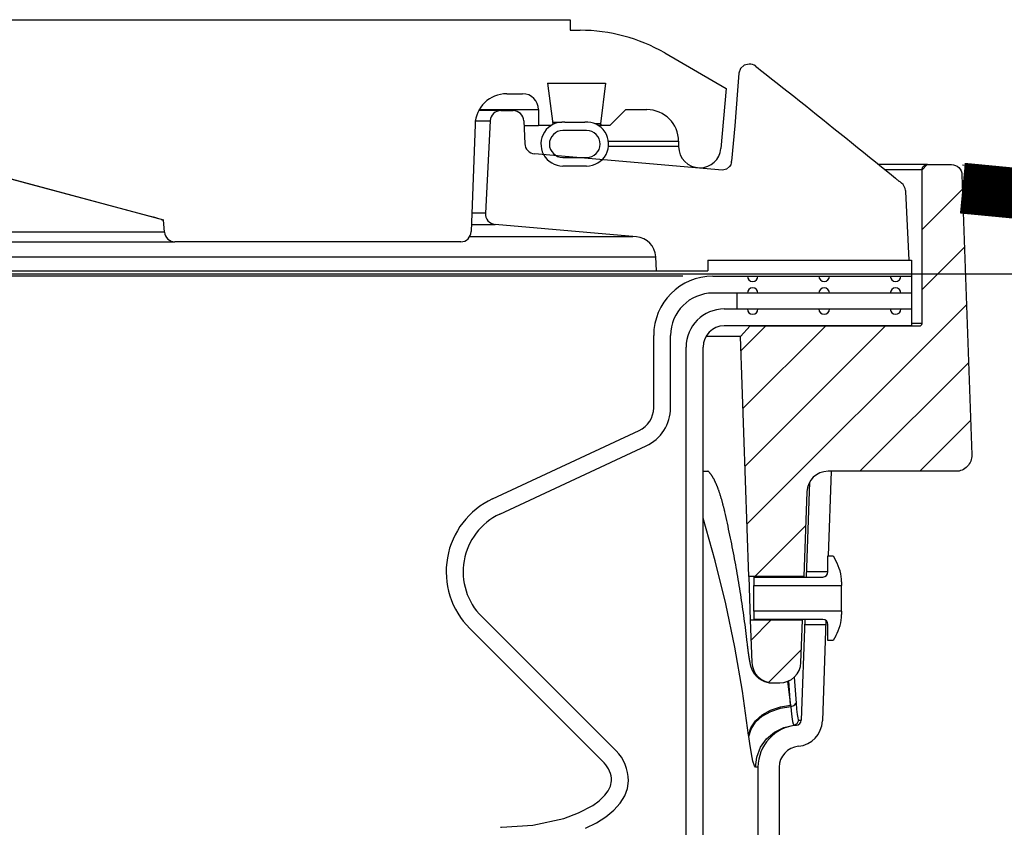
# Model space of a CAD drawing. Extents: x -169 to 2224, y 0 to 2796.
# Tile 220 of 256: x 1601.87 to 1607.68, y 416.74 to 421.51. Entities that reach past the tile are written whole.
import ezdxf

# ---------------------------------------------------------------- set-up
doc = ezdxf.new("R2010")
doc.units = 0
doc.header["$MEASUREMENT"] = 0
for name, color, linetype in [('CONCRETE-HATCH', 2, 'CONTINUOUS'), ('SPILL-BUCKET', 1, 'CONTINUOUS'), ('TANK-SLAB', 6, 'CONTINUOUS')]:
    doc.layers.add(name, color=color, linetype=linetype)
doc.layers.add('FREEZE-LINES', color=8, linetype='CONTINUOUS', plot=False)
pattern_1 = [(45, (7937.73637, -880.64004), (-0.176776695, 0.176776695), [])]

msp = doc.modelspace()

# ---------------------------------------------------------------- hatches: boundary and pattern name
at = {"layer": 'CONCRETE-HATCH'}
h = msp.add_hatch(dxfattribs=at)
h.set_pattern_fill('AR-CONC', color=256, scale=2.67, style=0)
h.set_pattern_definition([(50, (1683.037, 417.641), (19.151, -1.6755), [2.0025, -22.0275]), (355, (1683.037, 417.64), (-3.7047, 20.0835), [1.602, -17.622]), (100.451, (1684.633, 417.501), (15.446, 18.408), [1.702, -18.7205]), (46.184, (1683.037, 422.98), (28.495, -4.4194), [3.004, -33.041]), (96.636, (1685.411, 422.613), (24.9555, 26.009), [2.553, -28.081]), (351.184, (1683.037, 422.98), (24.955, 26.009), [2.403, -26.433]), (21, (1685.707, 421.646), (15.9374, -10.75), [2.0025, -22.0275]), (326, (1685.707, 421.646), (6.4965, 19.3615), [1.602, -17.622]), (71.451, (1687.035, 420.75), (22.434, 8.6116), [1.702, -18.7205]), (37.5, (1683.037, 417.641), (0.32467, 8.88827), [0, -17.4084, 0, -17.889, 0, -17.68875]), (7.5, (1683.037, 417.641), (7.024, 10.5308), [0, -10.1994, 0, -17.0079, 0, -6.74175]), (327.5, (1677.083, 417.641), (14.25306, -0.6022), [0, -6.675, 0, -20.826, 0, -27.6345]), (317.5, (1674.413, 417.641), (15.571, 2.6728), [0, -8.6775, 0, -13.8306, 0, -19.6245])])
edge = h.paths.add_edge_path()
edge.add_line((1606.13063, 418.75736), (1605.46816, 419.81474))
edge.add_line((1605.46816, 419.81474), (1611.99681, 420.00736))
edge.add_line((1611.99681, 420.00736), (1605.10462, 419.73538))
edge.add_line((1605.10462, 419.73538), (1605.10462, 420.95194))
edge.add_line((1605.10462, 420.95194), (1616.2293, 420.72611))
edge.add_line((1616.2293, 420.72611), (1622.13009, 420.72611))
edge.add_line((1622.13009, 420.72611), (1622.30514, 419.97125))
edge.add_line((1622.30514, 419.97125), (1622.68526, 419.97126))
edge.add_arc((1622.68526, 419.87713), 0.09412, 270, 450, ccw=False)
edge.add_line((1622.68526, 419.78301), (1622.782, 419.78277))
edge.add_line((1622.782, 419.78277), (1622.782, 414.28861))
edge.add_line((1622.782, 414.28861), (1606.13063, 414.28861))
edge.add_line((1606.13063, 414.28861), (1606.13063, 416.00736))
edge.add_line((1606.13063, 416.00736), (1606.13063, 418.75736))
at = {"layer": 'SPILL-BUCKET'}
h = msp.add_hatch(dxfattribs=at)
h.set_pattern_fill('ANSI31', scale=2, style=0)
h.set_pattern_definition(pattern_1)
edge = h.paths.add_edge_path()
edge.add_line((1606.17194, 418.22035), (1606.12247, 419.63679))
edge.add_line((1606.12247, 419.63679), (1606.18068, 419.69921))
edge.add_line((1606.18068, 419.69921), (1607.17879, 419.69921))
edge.add_arc((1607.1791, 419.71452), 0.01531, 268.812785, 358.812785)
edge.add_line((1607.19441, 419.7142), (1607.19441, 420.62044))
edge.add_arc((1607.22566, 420.62044), 0.03125, 450, 540, ccw=False)
edge.add_line((1607.22566, 420.65169), (1607.36748, 420.65169))
edge.add_arc((1607.36748, 420.58919), 0.0625, 361.999976, 450, ccw=False)
edge.add_line((1607.42994, 420.59137), (1607.4877, 418.93745))
edge.add_arc((1607.394, 418.93417), 0.09375, 270, 361.999976, ccw=False)
edge.add_line((1607.394, 418.84042), (1606.63953, 418.84042))
edge.add_arc((1606.63957, 418.71547), 0.12496, 450.018924, 538.018877)
edge.add_line((1606.51469, 418.71979), (1606.49725, 418.22035))
edge.add_line((1606.49725, 418.22035), (1606.17194, 418.22035))
h = msp.add_hatch(dxfattribs=at)
h.set_pattern_fill('ANSI31', scale=2, style=0)
h.set_pattern_definition(pattern_1)
edge = h.paths.add_edge_path()
edge.add_line((1606.48821, 417.96153), (1606.18098, 417.96153))
edge.add_line((1606.18098, 417.96153), (1606.1897, 417.71183))
edge.add_arc((1606.31458, 417.71624), 0.12496, 182.018776, 270.018481)
edge.add_line((1606.31462, 417.59128), (1606.35465, 417.59128))
edge.add_arc((1606.35461, 417.71624), 0.12496, 270.018947, 358.018968)
edge.add_line((1606.47949, 417.71192), (1606.48821, 417.96153))

# ---------------------------------------------------------------- linework, layer by layer
at = {"layer": 'FREEZE-LINES', "linetype": 'Continuous'}
msp.add_line((1080.74363, 420.00736), (1852.00103, 420.00736), dxfattribs=at)
at = {"layer": 'SPILL-BUCKET', "linetype": 'Continuous'}
for p, q in [((1600.93307, 421.50736), (1605.11771, 421.50736)), ((1605.11771, 421.50736), (1605.11771, 421.4449)), ((1605.11771, 421.4449), (1605.1762, 421.4449)), ((1605.67586, 421.31102), (1606.03895, 421.10138)), ((1604.9851, 421.13261), (1605.32626, 421.13261)), ((1604.9851, 421.13261), (1605.01468, 420.89168)), ((1605.32626, 421.13261), (1605.29668, 420.89168)), ((1606.03895, 421.10138), (1606.00795, 420.74698)), ((1604.74365, 421.07016), (1604.83665, 421.07016)), ((1604.58138, 420.97647), (1604.86573, 420.97647)), ((1604.86573, 420.97647), (1604.90159, 420.97647)), ((1604.90159, 420.97647), (1604.92315, 420.97647)), ((1604.92315, 420.97647), (1604.93033, 420.97647)), ((1604.93033, 420.97647), (1604.93033, 420.88278)), ((1605.44561, 420.97647), (1605.35192, 420.88278)), ((1605.44561, 420.97647), (1605.57052, 420.97647)), ((1605.0133, 420.90277), (1605.04768, 420.90277)), ((1605.04768, 420.90277), (1605.06834, 420.90277)), ((1605.08588, 420.90233), (1605.20449, 420.90233)), ((1604.55639, 420.88932), (1604.53427, 420.25603)), ((1604.84521, 420.88278), (1604.89245, 420.88278)), ((1604.89245, 420.88278), (1604.92085, 420.88278)), ((1604.92085, 420.88278), (1604.93033, 420.88278)), ((1605.00578, 420.88278), (1604.93033, 420.88278)), ((1605.01468, 420.89168), (1605.00578, 420.88278)), ((1605.21514, 420.8528), (1605.07523, 420.8528)), ((1605.2894, 420.89168), (1605.26759, 420.89168)), ((1605.35192, 420.88278), (1605.28438, 420.88278)), ((1605.29668, 420.89168), (1605.2894, 420.89168)), ((1605.30558, 420.88278), (1605.29668, 420.89168)), ((1605.75789, 420.7891), (1605.75789, 420.75787)), ((1601.10482, 420.75787), (1602.71734, 420.3258)), ((1601.90584, 420.54223), (1601.21607, 420.7264)), ((1605.07523, 420.69291), (1605.21514, 420.69291)), ((1605.21514, 420.64295), (1605.07523, 420.64295)), ((1602.59554, 420.35779), (1601.90584, 420.54223)), ((1602.63413, 420.3474), (1602.59554, 420.35779)), ((1602.66655, 420.33853), (1602.63413, 420.3474)), ((1602.69101, 420.33165), (1602.66655, 420.33853)), ((1602.70555, 420.32727), (1602.69101, 420.33165)), ((1602.70881, 420.3258), (1602.70555, 420.32727)), ((1602.70879, 420.32606), (1602.70881, 420.3258)), ((1602.70881, 420.3258), (1602.7152, 420.3258)), ((1602.7152, 420.3258), (1602.71734, 420.3258)), ((1602.72373, 420.25277), (1602.71734, 420.3258)), ((1601.9102, 420.25277), (1601.77549, 420.25277)), ((1602.03582, 420.25277), (1601.9102, 420.25277)), ((1602.15193, 420.25277), (1602.03582, 420.25277)), ((1602.25816, 420.25277), (1602.15193, 420.25277)), ((1602.35416, 420.25277), (1602.25816, 420.25277)), ((1602.43962, 420.25277), (1602.35416, 420.25277)), ((1602.51425, 420.25277), (1602.43962, 420.25277)), ((1602.57782, 420.25277), (1602.51425, 420.25277)), ((1602.63012, 420.25277), (1602.57782, 420.25277)), ((1602.67097, 420.25277), (1602.63012, 420.25277)), ((1602.70025, 420.25277), (1602.67097, 420.25277)), ((1602.71785, 420.25277), (1602.70025, 420.25277)), ((1602.72373, 420.25277), (1602.71785, 420.25277)), ((1601.82133, 420.19575), (1601.95837, 420.19575)), ((1601.95837, 420.19575), (1602.08616, 420.19575)), ((1602.08616, 420.19575), (1602.20428, 420.19575)), ((1602.20428, 420.19575), (1602.31234, 420.19575)), ((1602.31234, 420.19575), (1602.41, 420.19575)), ((1602.41, 420.19575), (1602.49693, 420.19575)), ((1602.49693, 420.19575), (1602.57286, 420.19575)), ((1602.57286, 420.19575), (1602.63752, 420.19575)), ((1602.63752, 420.19575), (1602.69072, 420.19575)), ((1602.69072, 420.19575), (1602.73228, 420.19575)), ((1602.73228, 420.19575), (1602.76206, 420.19575)), ((1602.76206, 420.19575), (1602.77997, 420.19575)), ((1602.77997, 420.19575), (1602.78595, 420.19575)), ((1604.47185, 420.19575), (1602.78595, 420.19575))]:
    msp.add_line(p, q, dxfattribs=at)
at = {"layer": 'SPILL-BUCKET', "color": 1, "linetype": 'Continuous'}
for p, q in [((1606.17405, 421.24562), (1606.14555, 421.23865)), ((1606.11258, 421.19186), (1606.10569, 421.0894)), ((1606.12341, 421.21929), (1606.11258, 421.19186)), ((1606.14555, 421.23865), (1606.12341, 421.21929)), ((1606.21254, 421.23234), (1606.22678, 421.2212)), ((1606.22678, 421.2212), (1606.24101, 421.21005)), ((1606.24101, 421.21005), (1606.27356, 421.18451)), ((1606.27356, 421.18451), (1606.30606, 421.15894)), ((1606.30606, 421.15894), (1606.33889, 421.13307)), ((1606.33889, 421.13307), (1606.37168, 421.10718)), ((1606.10569, 421.0894), (1606.08948, 420.8807)), ((1606.37168, 421.10718), (1606.4048, 421.08099)), ((1606.4048, 421.08099), (1606.43788, 421.05476)), ((1606.43788, 421.05476), (1606.4713, 421.02822)), ((1606.4713, 421.02822), (1606.5047, 421.00166)), ((1604.70855, 420.97022), (1604.70035, 420.97022)), ((1604.70855, 420.97022), (1604.78157, 420.97022)), ((1606.5047, 421.00166), (1606.53844, 420.97476)), ((1606.53844, 420.97476), (1606.57216, 420.94783)), ((1604.64618, 420.91104), (1604.61752, 420.36424)), ((1604.84396, 420.91049), (1604.84987, 420.77512)), ((1606.57216, 420.94783), (1606.60624, 420.92057)), ((1606.60624, 420.92057), (1606.6403, 420.89327)), ((1606.08948, 420.8807), (1606.07034, 420.67213)), ((1606.6403, 420.89327), (1606.67474, 420.86562)), ((1606.67474, 420.86562), (1606.70915, 420.83794)), ((1606.70915, 420.83794), (1606.74411, 420.80977)), ((1606.74411, 420.80977), (1606.77903, 420.78158)), ((1606.77903, 420.78158), (1606.81422, 420.75312)), ((1606.81422, 420.75312), (1606.84938, 420.72463)), ((1606.84938, 420.72463), (1606.88483, 420.69586)), ((1606.01732, 420.61847), (1604.90683, 420.71562)), ((1606.06978, 420.66671), (1606.06869, 420.66129)), ((1606.88483, 420.69586), (1606.92024, 420.66707)), ((1606.92024, 420.66707), (1606.95595, 420.63799)), ((1606.04132, 420.62536), (1606.01742, 420.6185)), ((1606.05902, 420.641), (1606.04132, 420.62536)), ((1606.06508, 420.65107), (1606.05902, 420.641)), ((1606.06869, 420.66129), (1606.06508, 420.65107)), ((1606.95595, 420.63799), (1606.99162, 420.60888)), ((1606.99162, 420.60888), (1607.01427, 420.59036)), ((1607.01427, 420.59036), (1607.03691, 420.57183)), ((1607.03691, 420.57183), (1607.03801, 420.57093)), ((1607.03801, 420.57093), (1607.03911, 420.57003)), ((1607.03911, 420.57003), (1607.04159, 420.568)), ((1607.04159, 420.568), (1607.04405, 420.56598)), ((1607.04405, 420.56598), (1607.04646, 420.56402)), ((1607.04646, 420.56402), (1607.04884, 420.56207)), ((1607.04884, 420.56207), (1607.05117, 420.56017)), ((1607.05117, 420.56017), (1607.05348, 420.55829)), ((1607.05348, 420.55829), (1607.05574, 420.55646)), ((1607.05574, 420.55646), (1607.05797, 420.55464)), ((1607.05797, 420.55464), (1607.06016, 420.55286)), ((1607.06016, 420.55286), (1607.06232, 420.55111)), ((1607.06232, 420.55111), (1607.06439, 420.54942)), ((1607.06439, 420.54942), (1607.06645, 420.54776)), ((1607.06645, 420.54776), (1607.06841, 420.54617)), ((1607.06841, 420.54617), (1607.07035, 420.5446)), ((1607.07035, 420.5446), (1607.0718, 420.54343)), ((1607.0718, 420.54343), (1607.07323, 420.54227)), ((1607.09624, 420.49883), (1607.09631, 420.49792)), ((1607.09631, 420.49792), (1607.09639, 420.49703)), ((1607.09639, 420.49703), (1607.0965, 420.49575)), ((1607.0965, 420.49575), (1607.0966, 420.49451)), ((1607.0966, 420.49451), (1607.09668, 420.4936)), ((1607.09668, 420.4936), (1607.11634, 420.08645)), ((1605.50919, 420.22572), (1604.67445, 420.29875)), ((1605.62744, 420.02399), (1605.62305, 420.10782)), ((1605.92965, 420.08645), (1605.92965, 420.02399)), ((1605.92965, 420.08645), (1607.13198, 420.08645)), ((1607.13198, 420.08645), (1607.13198, 419.69921)), ((1605.62744, 420.02399), (1605.92965, 420.02399)), ((1605.96043, 419.99276), (1607.13195, 419.99276)), ((1607.13195, 419.89283), (1605.96043, 419.89283)), ((1606.02709, 419.79914), (1607.13198, 419.79914)), ((1607.13198, 419.69921), (1606.02709, 419.69921)), ((1605.61067, 419.21612), (1605.61067, 419.643)), ((1605.7106, 419.21612), (1605.7106, 419.643)), ((1605.80224, 405.37674), (1605.80224, 419.5743)), ((1605.90217, 405.37674), (1605.90217, 419.5743)), ((1604.66021, 418.67782), (1605.52448, 419.08084)), ((1604.70244, 418.58725), (1605.56671, 418.99027)), ((1606.65778, 418.84042), (1606.64034, 418.34077)), ((1606.53056, 418.77658), (1606.511, 418.21625)), ((1606.63917, 418.24623), (1606.63917, 418.34077)), ((1606.63917, 418.34077), (1606.66915, 418.34077)), ((1606.66915, 418.34077), (1606.68564, 418.3122)), ((1606.51207, 418.24695), (1606.51207, 418.24708)), ((1606.20197, 418.21625), (1606.20197, 418.16639)), ((1606.20197, 418.21625), (1606.60919, 418.21625)), ((1606.20197, 418.16064), (1606.20197, 418.16639)), ((1606.20197, 418.16639), (1606.71911, 418.16639)), ((1606.497, 418.21564), (1606.49709, 418.2174)), ((1606.49709, 418.2174), (1606.49716, 418.21865)), ((1606.71911, 418.18728), (1606.71911, 418.16639)), ((1606.71911, 418.16064), (1606.71911, 418.16639)), ((1606.20197, 418.14429), (1606.20197, 418.16064)), ((1606.20197, 418.11981), (1606.20197, 418.14429)), ((1606.20197, 418.09094), (1606.20197, 418.11981)), ((1606.71911, 418.14429), (1606.71911, 418.16064)), ((1606.71911, 418.11981), (1606.71911, 418.14429)), ((1606.71911, 418.09094), (1606.71911, 418.11981)), ((1606.20197, 418.06206), (1606.20197, 418.09094)), ((1606.20197, 418.03759), (1606.20197, 418.06206)), ((1606.71911, 418.06206), (1606.71911, 418.09094)), ((1606.71911, 418.03759), (1606.71911, 418.06206)), ((1606.20197, 418.02123), (1606.20197, 418.03759)), ((1606.20197, 418.01549), (1606.20197, 418.02123)), ((1606.71911, 418.01549), (1606.20197, 418.01549)), ((1606.20197, 418.01549), (1606.20197, 417.96562)), ((1606.71911, 418.02123), (1606.71911, 418.03759)), ((1606.71911, 418.01549), (1606.71911, 418.02123)), ((1606.71911, 418.01549), (1606.71911, 417.99459)), ((1605.38865, 417.18981), (1604.59583, 417.98263)), ((1606.60919, 417.96562), (1606.20197, 417.96562)), ((1606.50224, 417.96562), (1606.48149, 417.37134)), ((1606.48824, 417.96313), (1606.48827, 417.96489)), ((1606.48827, 417.96489), (1606.48829, 417.96601)), ((1606.62703, 417.95974), (1606.60633, 417.36698)), ((1606.63917, 417.84111), (1606.63917, 417.93564)), ((1605.31799, 417.11915), (1604.52517, 417.91197)), ((1606.66915, 417.84111), (1606.63917, 417.84111)), ((1606.68564, 417.86968), (1606.66915, 417.84111)), ((1606.22632, 417.09257), (1606.22632, 416.23988)), ((1606.35124, 417.09257), (1606.35124, 416.23988)), ((1605.35649, 416.98203), (1605.36189, 417.01316)), ((1605.45636, 416.96799), (1605.46182, 417.01316)), ((1605.32319, 416.92809), (1605.34249, 416.95349)), ((1605.34249, 416.95349), (1605.35649, 416.98203)), ((1605.44004, 416.92347), (1605.45636, 416.96799)), ((1605.25133, 416.86806), (1605.28934, 416.89562)), ((1605.28934, 416.89562), (1605.32319, 416.92809)), ((1605.41312, 416.88027), (1605.44004, 416.92347)), ((1605.16798, 416.82353), (1605.25133, 416.86806)), ((1605.32915, 416.80028), (1605.37597, 416.839)), ((1605.37597, 416.839), (1605.41312, 416.88027)), ((1604.89844, 416.7506), (1605.07963, 416.79072)), ((1605.07963, 416.79072), (1605.16798, 416.82353)), ((1605.27333, 416.76466), (1605.32915, 416.80028)), ((1604.70632, 416.73835), (1604.71233, 416.73835)), ((1604.71233, 416.73835), (1604.89844, 416.7506)), ((1605.20934, 416.73266), (1605.27333, 416.76466))]:
    msp.add_line(p, q, dxfattribs=at)
at = {"layer": 'SPILL-BUCKET', "color": 7, "linetype": 'Continuous'}
for p, q in [((1604.70855, 420.97022), (1604.57792, 420.97022)), ((1604.55851, 420.91104), (1604.64617, 420.91104)), ((1605.34411, 420.7891), (1605.75789, 420.7891)), ((1605.75789, 420.75787), (1605.34411, 420.75787)), ((1604.61752, 420.36424), (1604.53804, 420.36424)), ((1604.53575, 420.29875), (1604.67445, 420.29875)), ((1605.4874, 420.22572), (1604.52491, 420.22572)), ((1594.42484, 420.10782), (1605.62305, 420.10782)), ((1594.42693, 420.02399), (1605.62744, 420.02399)), ((1605.78338, 419.99276), (1594.42724, 419.99276)), ((1606.10141, 419.89283), (1606.10141, 419.79914)), ((1605.90215, 418.84042), (1605.91735, 418.84042)), ((1605.90226, 418.84042), (1605.93254, 418.84042)), ((1605.91735, 418.84042), (1605.93224, 418.84042)), ((1605.93073, 418.84141), (1605.93071, 418.84143)), ((1605.93079, 418.84138), (1605.93073, 418.84141)), ((1605.93089, 418.84133), (1605.93079, 418.84138)), ((1605.93101, 418.84126), (1605.93089, 418.84133)), ((1605.93113, 418.84118), (1605.93101, 418.84126)), ((1605.93128, 418.84109), (1605.93113, 418.84118)), ((1605.93145, 418.84098), (1605.93128, 418.84109)), ((1605.93165, 418.84085), (1605.93145, 418.84098)), ((1605.93193, 418.84065), (1605.93165, 418.84085)), ((1605.93224, 418.84043), (1605.93193, 418.84065)), ((1605.93258, 418.84019), (1605.93224, 418.84043)), ((1605.93294, 418.83991), (1605.93258, 418.84019)), ((1605.93333, 418.83961), (1605.93294, 418.83991)), ((1605.93374, 418.83928), (1605.93333, 418.83961)), ((1605.93418, 418.83891), (1605.93374, 418.83928)), ((1605.93465, 418.83852), (1605.93418, 418.83891)), ((1605.93513, 418.8381), (1605.93465, 418.83852)), ((1605.93564, 418.83764), (1605.93513, 418.8381)), ((1605.93617, 418.83715), (1605.93564, 418.83764)), ((1605.93673, 418.83662), (1605.93617, 418.83715)), ((1605.93731, 418.83607), (1605.93673, 418.83662)), ((1605.93791, 418.83547), (1605.93731, 418.83607)), ((1605.93853, 418.83485), (1605.93791, 418.83547)), ((1605.93917, 418.83418), (1605.93853, 418.83485)), ((1605.93983, 418.83348), (1605.93917, 418.83418)), ((1605.94051, 418.83274), (1605.93983, 418.83348)), ((1605.94121, 418.83197), (1605.94051, 418.83274)), ((1605.94193, 418.83115), (1605.94121, 418.83197)), ((1605.94266, 418.8303), (1605.94193, 418.83115)), ((1605.94342, 418.82941), (1605.94266, 418.8303)), ((1605.94419, 418.82847), (1605.94342, 418.82941)), ((1605.94498, 418.8275), (1605.94419, 418.82847)), ((1605.94578, 418.82649), (1605.94498, 418.8275)), ((1605.9466, 418.82543), (1605.94578, 418.82649)), ((1605.94744, 418.82434), (1605.9466, 418.82543)), ((1605.94829, 418.8232), (1605.94744, 418.82434)), ((1605.94916, 418.82202), (1605.94829, 418.8232)), ((1605.95004, 418.8208), (1605.94916, 418.82202)), ((1605.95092, 418.81955), (1605.95004, 418.8208)), ((1605.95182, 418.81826), (1605.95092, 418.81955)), ((1605.95272, 418.81694), (1605.95182, 418.81826)), ((1605.95363, 418.81558), (1605.95272, 418.81694)), ((1605.95456, 418.81416), (1605.95363, 418.81558)), ((1605.95551, 418.81269), (1605.95456, 418.81416)), ((1605.95647, 418.81117), (1605.95551, 418.81269)), ((1605.95745, 418.80961), (1605.95647, 418.81117)), ((1605.95844, 418.80798), (1605.95745, 418.80961)), ((1605.95944, 418.80632), (1605.95844, 418.80798)), ((1605.96046, 418.80459), (1605.95944, 418.80632)), ((1605.96149, 418.80282), (1605.96046, 418.80459)), ((1605.96253, 418.801), (1605.96149, 418.80282)), ((1605.96358, 418.79913), (1605.96253, 418.801)), ((1605.96464, 418.79721), (1605.96358, 418.79913)), ((1605.9657, 418.79524), (1605.96464, 418.79721)), ((1605.96673, 418.79332), (1605.9657, 418.79524)), ((1605.96776, 418.79136), (1605.96673, 418.79332)), ((1605.96883, 418.78928), (1605.96776, 418.79136)), ((1605.96991, 418.78715), (1605.96883, 418.78928)), ((1605.97099, 418.78498), (1605.96991, 418.78715)), ((1605.97208, 418.78277), (1605.97099, 418.78498)), ((1605.97317, 418.78051), (1605.97208, 418.78277)), ((1605.97426, 418.77821), (1605.97317, 418.78051)), ((1605.97536, 418.77586), (1605.97426, 418.77821)), ((1605.97646, 418.77347), (1605.97536, 418.77586)), ((1605.97757, 418.77103), (1605.97646, 418.77347)), ((1605.97867, 418.76856), (1605.97757, 418.77103)), ((1605.97978, 418.76603), (1605.97867, 418.76856)), ((1605.98089, 418.76346), (1605.97978, 418.76603)), ((1605.98201, 418.76085), (1605.98089, 418.76346)), ((1605.98312, 418.7582), (1605.98201, 418.76085)), ((1605.98423, 418.75552), (1605.98312, 418.7582)), ((1605.98533, 418.7528), (1605.98423, 418.75552)), ((1605.98647, 418.74997), (1605.98533, 418.7528)), ((1605.9876, 418.7471), (1605.98647, 418.74997)), ((1605.98874, 418.74418), (1605.9876, 418.7471)), ((1605.98987, 418.74122), (1605.98874, 418.74418)), ((1605.991, 418.73822), (1605.98987, 418.74122)), ((1605.99213, 418.73519), (1605.991, 418.73822)), ((1605.99326, 418.73211), (1605.99213, 418.73519)), ((1605.99439, 418.72899), (1605.99326, 418.73211)), ((1605.99551, 418.72583), (1605.99439, 418.72899)), ((1605.99663, 418.72262), (1605.99551, 418.72583)), ((1605.99775, 418.71938), (1605.99663, 418.72262)), ((1605.99887, 418.71609), (1605.99775, 418.71938)), ((1605.99999, 418.71277), (1605.99887, 418.71609)), ((1606.0011, 418.7094), (1605.99999, 418.71277)), ((1606.00222, 418.70599), (1606.0011, 418.7094)), ((1606.00332, 418.70254), (1606.00222, 418.70599)), ((1606.00554, 418.69551), (1606.00332, 418.70254)), ((1606.00664, 418.69194), (1606.00554, 418.69551)), ((1606.00773, 418.68832), (1606.00664, 418.69194)), ((1606.00883, 418.68466), (1606.00773, 418.68832)), ((1606.00992, 418.68096), (1606.00883, 418.68466)), ((1606.01101, 418.67722), (1606.00992, 418.68096)), ((1606.0121, 418.67344), (1606.01101, 418.67722)), ((1606.01319, 418.66961), (1606.0121, 418.67344)), ((1606.01427, 418.66574), (1606.01319, 418.66961)), ((1606.01535, 418.66183), (1606.01427, 418.66574)), ((1606.01642, 418.65788), (1606.01535, 418.66183)), ((1606.01749, 418.65388), (1606.01642, 418.65788)), ((1606.01856, 418.64984), (1606.01749, 418.65388)), ((1606.01963, 418.64572), (1606.01856, 418.64984)), ((1606.0207, 418.64157), (1606.01963, 418.64572)), ((1606.02174, 418.63747), (1606.0207, 418.64157)), ((1606.02278, 418.63334), (1606.02174, 418.63747)), ((1606.02382, 418.62913), (1606.02278, 418.63334)), ((1606.02485, 418.62489), (1606.02382, 418.62913)), ((1606.02589, 418.62057), (1606.02485, 418.62489)), ((1606.02693, 418.61622), (1606.02589, 418.62057)), ((1606.02788, 418.61214), (1606.02693, 418.61622)), ((1606.02883, 418.60803), (1606.02788, 418.61214)), ((1606.02963, 418.60457), (1606.02883, 418.60804)), ((1606.03043, 418.60109), (1606.02963, 418.60457)), ((1606.03417, 418.58467), (1606.03043, 418.60109)), ((1606.03787, 418.56825), (1606.03417, 418.58467)), ((1605.9736, 418.31231), (1605.90218, 418.56431)), ((1606.04174, 418.55089), (1606.03787, 418.56825)), ((1606.04556, 418.53353), (1606.04174, 418.55089)), ((1606.04935, 418.51614), (1606.04556, 418.53353)), ((1606.05308, 418.49875), (1606.04935, 418.51614)), ((1606.05678, 418.48135), (1606.05308, 418.49875)), ((1606.06043, 418.46393), (1606.05678, 418.48135)), ((1606.06404, 418.4465), (1606.06043, 418.46393)), ((1606.0676, 418.42907), (1606.06404, 418.4465)), ((1606.07113, 418.41162), (1606.0676, 418.42907)), ((1606.0746, 418.39416), (1606.07113, 418.41162)), ((1606.07804, 418.37669), (1606.0746, 418.39416)), ((1606.08143, 418.35921), (1606.07804, 418.37669)), ((1606.08478, 418.34171), (1606.08143, 418.35921)), ((1606.08808, 418.32421), (1606.08478, 418.34171)), ((1606.03629, 418.05783), (1605.9736, 418.31231)), ((1606.09135, 418.3067), (1606.08808, 418.32421)), ((1606.09456, 418.28918), (1606.09135, 418.3067)), ((1606.09774, 418.27164), (1606.09456, 418.28918)), ((1606.10087, 418.2541), (1606.09774, 418.27164)), ((1606.10395, 418.23655), (1606.10087, 418.2541)), ((1606.107, 418.21899), (1606.10395, 418.23655)), ((1606.11, 418.20141), (1606.107, 418.21899)), ((1606.11295, 418.18384), (1606.11, 418.20141)), ((1606.11586, 418.16624), (1606.11295, 418.18384)), ((1606.11873, 418.14864), (1606.11586, 418.16624)), ((1606.12155, 418.13103), (1606.11873, 418.14864)), ((1606.12433, 418.11342), (1606.12155, 418.13103)), ((1606.12707, 418.09579), (1606.12433, 418.11342)), ((1606.09016, 417.80119), (1606.03629, 418.05783)), ((1606.12976, 418.07816), (1606.12707, 418.09579)), ((1606.13241, 418.06051), (1606.12976, 418.07816)), ((1606.13501, 418.04287), (1606.13241, 418.06051)), ((1606.13757, 418.02521), (1606.13501, 418.04287)), ((1606.14009, 418.00754), (1606.13757, 418.02521)), ((1606.14256, 417.98986), (1606.14009, 418.00754)), ((1606.14498, 417.97219), (1606.14256, 417.98986)), ((1606.14736, 417.95449), (1606.14498, 417.97219)), ((1606.1497, 417.9368), (1606.14736, 417.95449)), ((1606.152, 417.91909), (1606.1497, 417.9368)), ((1606.15424, 417.90138), (1606.152, 417.91909)), ((1606.15645, 417.88366), (1606.15424, 417.90138)), ((1606.15861, 417.86594), (1606.15645, 417.88366)), ((1606.16073, 417.8482), (1606.15861, 417.86594)), ((1606.1628, 417.83046), (1606.16073, 417.8482)), ((1606.16386, 417.82121), (1606.1628, 417.83046)), ((1606.16491, 417.81195), (1606.16386, 417.82121)), ((1606.13514, 417.54273), (1606.09016, 417.80119)), ((1606.16494, 417.81165), (1606.16491, 417.81196)), ((1606.16498, 417.81135), (1606.16494, 417.81165)), ((1606.16533, 417.80829), (1606.16498, 417.81135)), ((1606.16567, 417.80527), (1606.16533, 417.80829)), ((1606.16603, 417.80221), (1606.16567, 417.80527)), ((1606.16639, 417.79918), (1606.16603, 417.80221)), ((1606.16674, 417.79618), (1606.16639, 417.79918)), ((1606.1671, 417.79322), (1606.16674, 417.79618)), ((1606.16746, 417.79029), (1606.1671, 417.79322)), ((1606.16782, 417.78739), (1606.16746, 417.79029)), ((1606.16818, 417.78452), (1606.16782, 417.78739)), ((1606.16854, 417.78168), (1606.16818, 417.78452)), ((1606.1689, 417.77887), (1606.16854, 417.78168)), ((1606.16926, 417.77609), (1606.1689, 417.77887)), ((1606.16962, 417.77334), (1606.16926, 417.77609)), ((1606.16998, 417.77062), (1606.16962, 417.77334)), ((1606.17034, 417.76793), (1606.16998, 417.77062)), ((1606.17071, 417.76527), (1606.17034, 417.76793)), ((1606.17107, 417.76263), (1606.17071, 417.76527)), ((1606.17143, 417.76003), (1606.17107, 417.76263)), ((1606.1718, 417.75745), (1606.17143, 417.76003)), ((1606.17217, 417.75491), (1606.1718, 417.75745)), ((1606.17254, 417.75236), (1606.17217, 417.75491)), ((1606.17291, 417.74985), (1606.17254, 417.75236)), ((1606.17329, 417.74732), (1606.17291, 417.74985)), ((1606.17367, 417.74484), (1606.17329, 417.74732)), ((1606.17406, 417.74233), (1606.17367, 417.74484)), ((1606.17444, 417.73987), (1606.17406, 417.74233)), ((1606.17484, 417.73737), (1606.17444, 417.73987)), ((1606.17524, 417.73491), (1606.17484, 417.73737)), ((1606.17566, 417.73239), (1606.17524, 417.73491)), ((1606.17608, 417.72991), (1606.17566, 417.73239)), ((1606.1765, 417.72749), (1606.17608, 417.72991)), ((1606.17691, 417.7251), (1606.1765, 417.72749)), ((1606.17731, 417.72287), (1606.17691, 417.7251)), ((1606.17772, 417.72066), (1606.17731, 417.72287)), ((1606.17817, 417.71825), (1606.17772, 417.72066)), ((1606.17862, 417.71587), (1606.17817, 417.71825)), ((1606.17913, 417.71332), (1606.17862, 417.71587)), ((1606.17964, 417.71079), (1606.17913, 417.71332)), ((1606.18027, 417.70777), (1606.17964, 417.71079)), ((1606.18092, 417.70477), (1606.18027, 417.70777)), ((1606.18147, 417.70233), (1606.18092, 417.70477)), ((1606.18204, 417.69988), (1606.18147, 417.70233)), ((1606.18252, 417.69791), (1606.18204, 417.69988)), ((1606.18301, 417.69594), (1606.18252, 417.69791)), ((1606.1834, 417.69444), (1606.18301, 417.69594)), ((1606.1838, 417.69293), (1606.1834, 417.69444)), ((1606.18419, 417.69147), (1606.1838, 417.69293)), ((1606.1846, 417.68999), (1606.18419, 417.69147)), ((1606.18499, 417.68865), (1606.1846, 417.68999)), ((1606.18539, 417.68728), (1606.18499, 417.68865)), ((1606.18577, 417.68602), (1606.18539, 417.68728)), ((1606.18617, 417.68473), (1606.18577, 417.68602)), ((1606.18655, 417.68352), (1606.18617, 417.68473)), ((1606.18695, 417.68229), (1606.18655, 417.68352)), ((1606.18735, 417.68112), (1606.18695, 417.68229)), ((1606.18775, 417.67992), (1606.18735, 417.68112)), ((1606.18816, 417.67878), (1606.18775, 417.67992)), ((1606.18858, 417.6776), (1606.18816, 417.67878)), ((1606.18899, 417.67647), (1606.18858, 417.6776)), ((1606.18943, 417.6753), (1606.18899, 417.67647)), ((1606.18987, 417.67417), (1606.18943, 417.6753)), ((1606.19033, 417.67301), (1606.18987, 417.67417)), ((1606.19079, 417.67186), (1606.19033, 417.67301)), ((1606.19127, 417.6707), (1606.19079, 417.67186)), ((1606.19176, 417.66954), (1606.19127, 417.6707)), ((1606.19227, 417.66837), (1606.19176, 417.66954)), ((1606.1928, 417.66719), (1606.19227, 417.66837)), ((1606.19334, 417.666), (1606.1928, 417.66719)), ((1606.1939, 417.66479), (1606.19334, 417.666)), ((1606.19449, 417.66358), (1606.1939, 417.66479)), ((1606.19509, 417.66235), (1606.19449, 417.66358)), ((1606.19572, 417.6611), (1606.19509, 417.66235)), ((1606.19637, 417.65984), (1606.19572, 417.6611)), ((1606.19705, 417.65857), (1606.19637, 417.65984)), ((1606.19775, 417.65728), (1606.19705, 417.65857)), ((1606.19848, 417.65597), (1606.19775, 417.65728)), ((1606.19924, 417.65464), (1606.19848, 417.65597)), ((1606.20003, 417.65331), (1606.19924, 417.65464)), ((1606.20086, 417.65194), (1606.20003, 417.65331)), ((1606.20171, 417.65057), (1606.20086, 417.65194)), ((1606.20261, 417.64917), (1606.20171, 417.65057)), ((1606.20353, 417.64777), (1606.20261, 417.64917)), ((1606.2045, 417.64634), (1606.20353, 417.64777)), ((1606.2055, 417.64491), (1606.2045, 417.64634)), ((1606.20654, 417.64345), (1606.2055, 417.64491)), ((1606.20761, 417.64199), (1606.20654, 417.64345)), ((1606.20874, 417.64052), (1606.20761, 417.64199)), ((1606.20989, 417.63904), (1606.20874, 417.64052)), ((1606.2111, 417.63755), (1606.20989, 417.63904)), ((1606.21233, 417.63607), (1606.2111, 417.63755)), ((1606.21361, 417.63458), (1606.21233, 417.63607)), ((1606.21493, 417.6331), (1606.21361, 417.63458)), ((1606.21629, 417.63161), (1606.21493, 417.6331)), ((1606.21768, 417.63013), (1606.21629, 417.63161)), ((1606.21912, 417.62866), (1606.21768, 417.63013)), ((1606.22059, 417.6272), (1606.21912, 417.62866)), ((1606.2221, 417.62575), (1606.22059, 417.6272)), ((1606.22364, 417.62431), (1606.2221, 417.62575)), ((1606.22523, 417.62289), (1606.22364, 417.62431)), ((1606.22684, 417.62149), (1606.22523, 417.62289)), ((1606.22849, 417.6201), (1606.22684, 417.62149)), ((1606.23017, 417.61874), (1606.22849, 417.6201)), ((1606.23188, 417.61739), (1606.23017, 417.61874)), ((1606.23363, 417.61608), (1606.23188, 417.61739)), ((1606.23542, 417.61477), (1606.23363, 417.61608)), ((1606.23725, 417.61349), (1606.23542, 417.61477)), ((1606.23909, 417.61224), (1606.23725, 417.61349)), ((1606.24096, 417.61103), (1606.23909, 417.61224)), ((1606.24286, 417.60984), (1606.24096, 417.61103)), ((1606.24477, 417.60869), (1606.24286, 417.60984)), ((1606.24672, 417.60756), (1606.24477, 417.60869)), ((1606.24869, 417.60647), (1606.24672, 417.60756)), ((1606.25069, 417.60541), (1606.24869, 417.60647)), ((1606.25271, 417.60439), (1606.25069, 417.60541)), ((1606.25476, 417.6034), (1606.25271, 417.60439)), ((1606.25682, 417.60244), (1606.25476, 417.6034)), ((1606.25891, 417.60152), (1606.25682, 417.60244)), ((1606.26101, 417.60064), (1606.25891, 417.60152)), ((1606.26314, 417.59979), (1606.26101, 417.60064)), ((1606.26529, 417.59897), (1606.26314, 417.59979)), ((1606.26746, 417.5982), (1606.26529, 417.59897)), ((1606.26964, 417.59747), (1606.26746, 417.5982)), ((1606.27184, 417.59677), (1606.26964, 417.59747)), ((1606.27406, 417.59612), (1606.27184, 417.59677)), ((1606.27629, 417.5955), (1606.27406, 417.59612)), ((1606.27854, 417.59493), (1606.27629, 417.5955)), ((1606.2808, 417.59439), (1606.27854, 417.59493)), ((1606.28307, 417.5939), (1606.2808, 417.59439)), ((1606.28671, 417.5932), (1606.28307, 417.5939)), ((1606.30858, 417.59128), (1606.31304, 417.59128)), ((1606.40009, 417.59984), (1606.41907, 417.45943)), ((1606.41907, 417.45943), (1606.40856, 417.60351)), ((1606.43877, 417.6246), (1606.45066, 417.47195)), ((1606.17118, 417.28277), (1606.13514, 417.54273)), ((1606.44063, 417.45738), (1606.45066, 417.47195)), ((1606.45066, 417.47195), (1606.45348, 417.43505)), ((1606.25101, 417.40253), (1606.30102, 417.43089)), ((1606.25181, 417.39401), (1606.30173, 417.42237)), ((1606.30102, 417.43089), (1606.35819, 417.45024)), ((1606.30173, 417.42237), (1606.35883, 417.44174)), ((1606.35819, 417.45024), (1606.41907, 417.45943)), ((1606.35883, 417.44174), (1606.41965, 417.45096)), ((1606.41907, 417.45943), (1606.41965, 417.45096)), ((1606.41965, 417.45096), (1606.44063, 417.45738)), ((1606.41965, 417.45096), (1606.42172, 417.42571)), ((1606.42172, 417.42571), (1606.42555, 417.39045)), ((1606.45348, 417.43505), (1606.45687, 417.4052)), ((1606.18406, 417.32615), (1606.21122, 417.3669)), ((1606.18502, 417.31767), (1606.2121, 417.35839)), ((1606.21122, 417.3669), (1606.25101, 417.40253)), ((1606.2121, 417.35839), (1606.25181, 417.39401)), ((1606.42555, 417.39045), (1606.4298, 417.36359)), ((1606.4298, 417.36359), (1606.43327, 417.34951)), ((1606.45687, 417.4052), (1606.46046, 417.38485)), ((1606.45821, 417.35099), (1606.4667, 417.37134)), ((1606.46046, 417.38485), (1606.46426, 417.37343)), ((1606.46426, 417.37343), (1606.46548, 417.37186)), ((1606.46548, 417.37186), (1606.4667, 417.37134)), ((1606.4667, 417.37134), (1606.47779, 417.37134)), ((1606.47779, 417.37134), (1606.48149, 417.37134)), ((1606.17118, 417.28277), (1606.18406, 417.32615)), ((1606.17219, 417.27432), (1606.18502, 417.31767)), ((1606.27713, 417.26089), (1606.32368, 417.30084)), ((1606.32368, 417.30084), (1606.37855, 417.32821)), ((1606.37855, 417.32821), (1606.43842, 417.34133)), ((1606.43327, 417.34951), (1606.43674, 417.34224)), ((1606.43674, 417.34224), (1606.43842, 417.34133)), ((1606.43842, 417.34133), (1606.45821, 417.35099)), ((1606.43842, 417.34133), (1606.44947, 417.34133)), ((1606.44947, 417.34133), (1606.45316, 417.34133)), ((1606.17219, 417.27432), (1606.17118, 417.28277)), ((1606.17762, 417.23236), (1606.17219, 417.27432)), ((1606.24172, 417.21077), (1606.27713, 417.26089)), ((1606.18709, 417.1725), (1606.17762, 417.23236)), ((1606.21957, 417.15351), (1606.24172, 417.21077)), ((1606.19611, 417.12938), (1606.18709, 417.1725)), ((1606.20479, 417.10161), (1606.19611, 417.12938)), ((1606.21204, 417.09257), (1606.21957, 417.15351)), ((1606.212, 417.09257), (1606.20479, 417.10161)), ((1606.21204, 417.09257), (1606.212, 417.09257)), ((1606.22275, 417.09257), (1606.21204, 417.09257)), ((1606.22632, 417.09257), (1606.22275, 417.09257))]:
    msp.add_line(p, q, dxfattribs=at)
at = {"layer": 'SPILL-BUCKET', "color": 1}
msp.add_line((1606.06978, 420.66671), (1606.07034, 420.67213), dxfattribs=at)
at = {"layer": 'SPILL-BUCKET', "color": 7}
for p, q in [((1607.22566, 420.65169), (1606.93913, 420.65169)), ((1607.19441, 420.62044), (1606.97746, 420.62044)), ((1607.19441, 419.7142), (1607.13198, 419.7142)), ((1606.12247, 419.63679), (1605.91893, 419.63679)), ((1606.63917, 418.24708), (1606.51207, 418.24708)), ((1606.62616, 417.93479), (1606.50117, 417.93479))]:
    msp.add_line(p, q, dxfattribs=at)
at = {"layer": 'SPILL-BUCKET', "color": 2, "linetype": 'Continuous'}
msp.add_line((1606.17194, 418.22035), (1606.18098, 417.96153), dxfattribs=at)
for points in [[(1606.17194, 418.22035), (1606.12247, 419.63679), (1606.18068, 419.69921), (1607.17879, 419.69921, 0.4142136), (1607.19441, 419.7142), (1607.19441, 420.62044, -0.4142136), (1607.22566, 420.65169), (1607.36748, 420.65169, -0.4040263), (1607.42994, 420.59137), (1607.4877, 418.93745, -0.4244747), (1607.394, 418.84042), (1606.63953, 418.84042, 0.404026), (1606.51469, 418.71979), (1606.49725, 418.22035), (1606.17194, 418.22035)], [(1606.48821, 417.96153), (1606.18098, 417.96153), (1606.1897, 417.71183, 0.4040247), (1606.31462, 417.59128), (1606.35465, 417.59128, 0.4040263), (1606.47949, 417.71192), (1606.48821, 417.96153)]]:
    msp.add_lwpolyline(points, format="xyb", dxfattribs=at)
at = {"layer": 'SPILL-BUCKET', "color": 7}
msp.add_lwpolyline([(1606.28671, 417.5932), (1606.29219, 417.59232), (1606.29873, 417.59152), (1606.30858, 417.59128)], dxfattribs=at)
at = {"layer": 'SPILL-BUCKET', "linetype": 'Continuous'}
for centre, radius, start, end in [((1605.1762, 420.44558), 0.99932, 60, 90), ((1604.74365, 420.88278), 0.18737, 90, 178), ((1604.83665, 420.97647), 0.09369, 0, 90), ((1605.57052, 420.7891), 0.18737, 0, 90), ((1605.07523, 420.77286), 0.12991, 85.299483, 270), ((1605.21514, 420.77286), 0.12991, 270, 94.700517), ((1605.07523, 420.77286), 0.07995, 90, 270), ((1605.21514, 420.77286), 0.07995, 270, 90), ((1605.88281, 420.75787), 0.12491, 180, 270), ((1605.88351, 420.75787), 0.12491, 270, 355), ((1602.78595, 420.25821), 0.06246, 185, 270), ((1604.47185, 420.25821), 0.06246, 270, 358)]:
    msp.add_arc(centre, radius, start, end, dxfattribs=at)
at = {"layer": 'SPILL-BUCKET', "color": 1, "linetype": 'Continuous'}
for centre, radius, start, end in [((1606.17405, 421.18317), 0.06246, 51.94462, 90), ((1604.70855, 420.90777), 0.06246, 90, 177), ((1604.78157, 420.90777), 0.06246, 2.5, 90), ((1604.91227, 420.77784), 0.06246, 182.5, 265), ((1607.03399, 420.49368), 0.06246, 4.717042, 51.070813), ((1604.67989, 420.36097), 0.06246, 177, 265), ((1605.49831, 420.10128), 0.12491, 3, 85), ((1605.96043, 419.643), 0.34976, 90, 180), ((1605.96043, 419.643), 0.24983, 90, 180), ((1606.02709, 419.5743), 0.22485, 90, 180), ((1606.02709, 419.5743), 0.12491, 90, 180), ((1605.4614, 419.21612), 0.14927, 295, 0), ((1605.4614, 419.21612), 0.24921, 295, 0), ((1604.86081, 418.24761), 0.47468, 114.999999, 225), ((1604.86081, 418.24761), 0.37474, 115, 225), ((1606.46928, 418.18728), 0.24983, 0, 30), ((1606.60919, 418.24623), 0.02998, 270, 0), ((1606.46928, 417.99459), 0.24983, 330, 0), ((1606.60919, 417.93564), 0.02998, 0, 90), ((1606.45028, 417.37243), 0.03123, 275.281514, 358), ((1606.45028, 417.37243), 0.15614, 275.281514, 358), ((1606.47615, 417.09257), 0.24983, 95.281514, 180), ((1605.21199, 417.01316), 0.24983, 0, 45), ((1606.47615, 417.09257), 0.12491, 95.281514, 180), ((1605.21199, 417.01316), 0.1499, 0, 45)]:
    msp.add_arc(centre, radius, start, end, dxfattribs=at)
at = {"layer": 'SPILL-BUCKET', "color": 7, "linetype": 'Continuous'}
for centre, start, end in [((1606.19509, 419.99276), 180, 0), ((1606.61668, 419.99276), 180, 0), ((1607.03827, 419.99276), 180, 0), ((1606.19509, 419.89283), 0, 180), ((1606.61668, 419.89283), 0, 180), ((1607.03827, 419.89283), 0, 180), ((1606.19509, 419.79914), 180, 0), ((1606.61668, 419.79914), 180, 0), ((1607.03827, 419.79914), 180, 0)]:
    msp.add_arc(centre, 0.03123, start, end, dxfattribs=at)
at = {"layer": 'TANK-SLAB', "const_width": 0.3}
msp.add_lwpolyline([(1622.02786, 420.86863), (1614.06989, 419.87388), (1607.43236, 420.51267)], dxfattribs=at)
at = {"layer": 'TANK-SLAB'}
for points in [[(1614.06989, 420.00955), (1607.43236, 420.64833)], [(1614.06989, 419.72611), (1607.4423, 420.36365)]]:
    msp.add_lwpolyline(points, dxfattribs=at)

doc.saveas('drawing.dxf')
